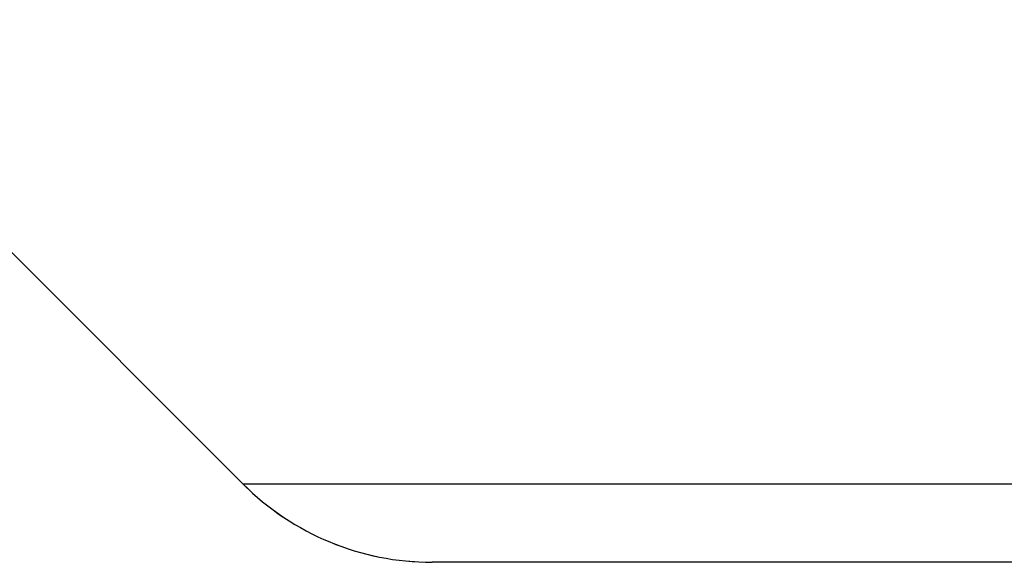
# Model space of a CAD drawing. Header units: inches. Extents: x 0.1 to 16.9, y 0.1 to 10.9.
# Tile 88 of 235: x 6.53584 to 6.536517, y 2.442658 to 2.443031. Entities that reach past the tile are written whole.
import ezdxf

# ---------------------------------------------------------------- set-up
doc = ezdxf.new("R2010")
doc.units = ezdxf.units.IN
doc.header["$MEASUREMENT"] = 0
doc.linetypes.add('PHANTOM', pattern=[0.49999999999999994, 0.25, -0.05, 0.05, -0.05, 0.05, -0.05])

msp = doc.modelspace()

# ---------------------------------------------------------------- linework, layer by layer
at = {"color": 7, "linetype": 'Continuous', "lineweight": 25}
for p, q in [((6.535608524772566, 2.443097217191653), (6.535993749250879, 2.44271199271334)), ((6.553004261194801, 2.44271199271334), (6.535993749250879, 2.44271199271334)), ((6.552874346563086, 2.442658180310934), (6.536123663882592, 2.442658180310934))]:
    msp.add_line(p, q, dxfattribs=at)
at = {"color": 7, "linetype": 'PHANTOM', "lineweight": 18}
for p, q in [((6.535608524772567, 2.443097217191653), (6.53599374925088, 2.44271199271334)), ((6.535608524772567, 2.443097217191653), (6.53599374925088, 2.44271199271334)), ((6.535608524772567, 2.443097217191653), (6.53599374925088, 2.44271199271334)), ((6.553004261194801, 2.44271199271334), (6.53599374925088, 2.44271199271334)), ((6.553004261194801, 2.44271199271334), (6.53599374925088, 2.44271199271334)), ((6.553004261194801, 2.44271199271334), (6.53599374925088, 2.44271199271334)), ((6.552874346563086, 2.442658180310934), (6.536123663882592, 2.442658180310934)), ((6.552874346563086, 2.442658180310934), (6.536123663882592, 2.442658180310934)), ((6.552874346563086, 2.442658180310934), (6.536123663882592, 2.442658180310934))]:
    msp.add_line(p, q, dxfattribs=at)
at = {"color": 7, "linetype": 'Continuous', "lineweight": 25}
msp.add_arc((6.536123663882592, 2.442841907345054), 0.0001837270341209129, 225.0000000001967, 270.0000000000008, dxfattribs=at)
at = {"color": 7, "linetype": 'PHANTOM', "lineweight": 18}
msp.add_arc((6.536123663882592, 2.442841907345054), 0.0001837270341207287, 225.0000000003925, 270.0000000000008, dxfattribs=at)
msp.add_arc((6.536123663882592, 2.442841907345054), 0.0001837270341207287, 225.0000000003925, 270.0000000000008, dxfattribs=at)
msp.add_arc((6.536123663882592, 2.442841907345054), 0.0001837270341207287, 225.0000000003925, 270.0000000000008, dxfattribs=at)

doc.saveas('drawing.dxf')
